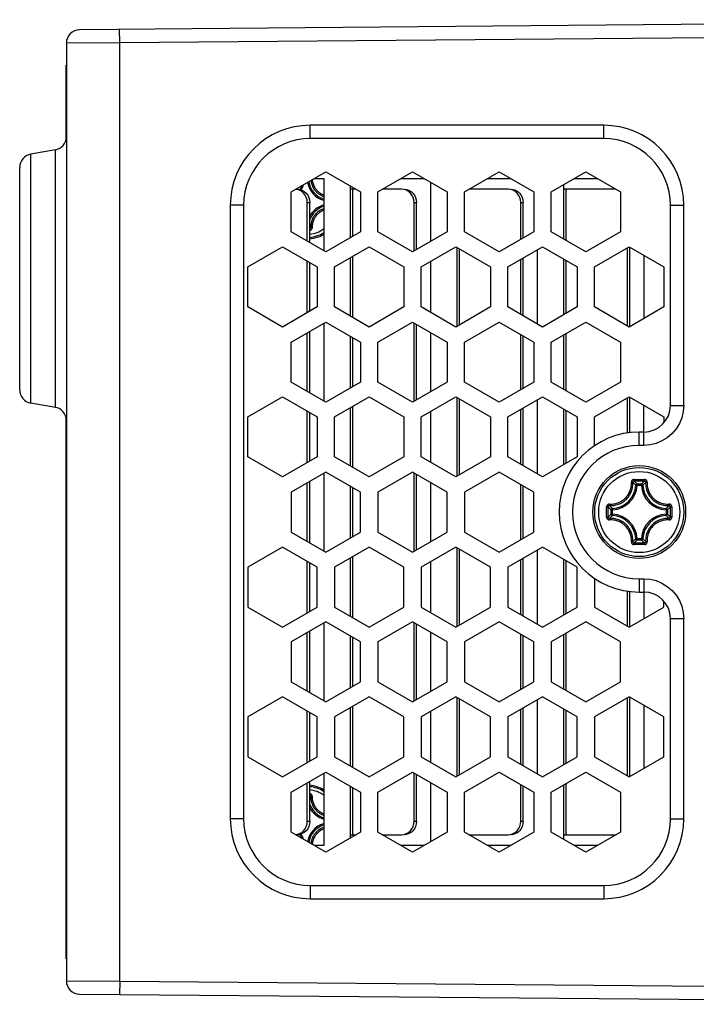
# Model space of a CAD drawing. Extents: x 0 to 420, y 0 to 297.
# Tile 3 of 116: x 69 to 79, y 74 to 89. Entities that reach past the tile are written whole.
import ezdxf

# ---------------------------------------------------------------- set-up
doc = ezdxf.new("R2010")
doc.units = 0
doc.header["$LTSCALE"] = 23.1
doc.layers.get('0').update_dxf_attribs({"linetype": 'CONTINUOUS'})

msp = doc.modelspace()

# ---------------------------------------------------------------- linework, layer by layer
at = {"color": 7, "linetype": 'CONTINUOUS'}
for p, q in [((87.452, 89.108), (69.935, 88.955)), ((70.537, 88.76), (70.535, 88.96)), ((70.537, 88.76), (69.737, 88.755)), ((69.737, 88.755), (69.737, 74.694)), ((79.417, 88.838), (70.537, 88.76)), ((70.537, 74.688), (70.537, 88.76)), ((69.727, 88.424), (69.727, 87.293)), ((73.395, 87.324), (73.395, 87.524)), ((77.795, 87.524), (73.395, 87.524)), ((77.795, 87.324), (77.795, 87.524)), ((77.795, 87.324), (73.395, 87.324)), ((69.572, 87.155), (69.202, 87.09)), ((69.572, 83.294), (69.572, 87.155)), ((69.202, 83.359), (69.202, 87.09)), ((69.037, 83.556), (69.037, 86.893)), ((73.107, 86.524), (73.627, 86.824)), ((73.455, 86.724), (73.595, 86.724)), ((73.595, 86.724), (73.595, 85.643)), ((73.627, 86.824), (74.147, 86.524)), ((74.407, 86.524), (74.927, 86.824)), ((74.755, 86.724), (75.099, 86.724)), ((74.927, 86.824), (75.447, 86.524)), ((75.707, 86.524), (76.227, 86.824)), ((76.055, 86.724), (76.399, 86.724)), ((76.227, 86.824), (76.747, 86.524)), ((77.007, 86.524), (77.527, 86.824)), ((77.355, 86.724), (77.699, 86.724)), ((77.527, 86.824), (78.047, 86.524)), ((73.995, 85.836), (73.995, 86.612)), ((74.077, 86.564), (73.995, 86.564)), ((74.032, 85.858), (74.032, 86.564)), ((74.764, 86.564), (74.477, 86.564)), ((75.195, 86.669), (75.195, 85.779)), ((76.364, 86.564), (75.777, 86.564)), ((77.195, 85.816), (77.195, 86.632)), ((77.964, 86.564), (77.195, 86.564)), ((77.232, 85.794), (77.232, 86.564)), ((77.98, 86.563), (77.964, 86.564)), ((73.107, 85.924), (73.107, 86.524)), ((74.147, 86.524), (74.147, 85.924)), ((74.407, 85.924), (74.407, 86.524)), ((75.447, 86.524), (75.447, 85.924)), ((75.707, 85.924), (75.707, 86.524)), ((76.747, 86.524), (76.747, 85.924)), ((77.007, 85.924), (77.007, 86.524)), ((78.047, 86.524), (78.047, 85.924)), ((72.195, 86.324), (72.195, 77.124)), ((72.395, 86.324), (72.195, 86.324)), ((72.395, 86.324), (72.395, 77.124)), ((73.35, 85.784), (73.35, 86.364)), ((73.35, 86.364), (73.387, 86.364)), ((74.95, 85.637), (74.95, 86.364)), ((74.95, 86.364), (74.987, 86.364)), ((76.55, 85.81), (76.55, 86.364)), ((76.55, 86.364), (76.587, 86.364)), ((78.795, 83.324), (78.795, 86.324)), ((78.795, 86.324), (78.995, 86.324)), ((78.995, 83.325), (78.995, 86.324)), ((73.627, 85.624), (73.107, 85.924)), ((74.147, 85.924), (73.627, 85.624)), ((74.927, 85.624), (74.407, 85.924)), ((75.447, 85.924), (74.927, 85.624)), ((76.227, 85.624), (75.707, 85.924)), ((76.747, 85.924), (76.227, 85.624)), ((77.527, 85.624), (77.007, 85.924)), ((78.047, 85.924), (77.527, 85.624)), ((72.458, 85.399), (72.977, 85.699)), ((72.977, 85.699), (73.497, 85.399)), ((73.758, 85.399), (74.277, 85.699)), ((74.277, 85.699), (74.797, 85.399)), ((75.058, 85.399), (75.577, 85.699)), ((75.577, 85.699), (76.097, 85.399)), ((75.595, 84.509), (75.595, 85.689)), ((75.632, 84.53), (75.632, 85.667)), ((76.358, 85.399), (76.877, 85.699)), ((76.795, 85.651), (76.795, 84.546)), ((76.877, 85.699), (77.397, 85.399)), ((77.657, 85.399), (78.177, 85.699)), ((78.15, 84.514), (78.15, 85.683)), ((78.177, 85.699), (78.696, 85.399)), ((73.995, 84.662), (73.995, 85.536)), ((74.032, 84.64), (74.032, 85.557)), ((76.55, 84.688), (76.55, 85.509)), ((77.195, 84.682), (77.195, 85.516)), ((78.395, 85.573), (78.395, 84.625)), ((72.458, 84.799), (72.458, 85.399)), ((73.35, 84.714), (73.35, 85.484)), ((73.497, 85.399), (73.497, 84.799)), ((73.758, 84.799), (73.758, 85.399)), ((74.797, 85.399), (74.797, 84.799)), ((75.058, 84.799), (75.058, 85.399)), ((75.195, 85.478), (75.195, 84.72)), ((76.097, 85.399), (76.097, 84.799)), ((76.358, 84.799), (76.358, 85.399)), ((77.232, 84.704), (77.232, 85.494)), ((77.397, 85.399), (77.397, 84.799)), ((77.657, 84.799), (77.657, 85.399)), ((78.696, 85.399), (78.696, 84.799)), ((72.977, 84.499), (72.458, 84.799)), ((73.497, 84.799), (72.977, 84.499)), ((74.277, 84.499), (73.758, 84.799)), ((74.797, 84.799), (74.277, 84.499)), ((75.577, 84.499), (75.058, 84.799)), ((76.097, 84.799), (75.577, 84.499)), ((76.877, 84.499), (76.358, 84.799)), ((77.397, 84.799), (76.877, 84.499)), ((78.177, 84.499), (77.657, 84.799)), ((78.696, 84.799), (78.177, 84.499)), ((73.107, 84.274), (73.627, 84.574)), ((73.595, 84.555), (73.595, 83.392)), ((73.627, 84.574), (74.147, 84.274)), ((74.407, 84.274), (74.927, 84.574)), ((74.927, 84.574), (75.447, 84.274)), ((74.95, 83.387), (74.95, 84.561)), ((75.707, 84.274), (76.227, 84.574)), ((76.227, 84.574), (76.747, 84.274)), ((77.007, 84.274), (77.527, 84.574)), ((77.527, 84.574), (78.047, 84.274)), ((73.35, 83.534), (73.35, 84.413)), ((73.995, 83.586), (73.995, 84.361)), ((74.032, 83.608), (74.032, 84.34)), ((75.195, 84.419), (75.195, 83.528)), ((76.55, 83.56), (76.55, 84.387)), ((77.195, 83.565), (77.195, 84.382)), ((77.232, 83.544), (77.232, 84.403)), ((73.107, 83.674), (73.107, 84.274)), ((74.147, 84.274), (74.147, 83.674)), ((74.407, 83.674), (74.407, 84.274)), ((75.447, 84.274), (75.447, 83.674)), ((75.707, 83.674), (75.707, 84.274)), ((76.747, 84.274), (76.747, 83.674)), ((77.007, 83.674), (77.007, 84.274)), ((78.047, 84.274), (78.047, 83.674)), ((73.627, 83.374), (73.107, 83.674)), ((74.147, 83.674), (73.627, 83.374)), ((74.927, 83.374), (74.407, 83.674)), ((75.447, 83.674), (74.927, 83.374)), ((76.227, 83.374), (75.707, 83.674)), ((76.747, 83.674), (76.227, 83.374)), ((77.527, 83.374), (77.007, 83.674)), ((78.047, 83.674), (77.527, 83.374)), ((72.458, 83.15), (72.977, 83.45)), ((72.977, 83.45), (73.497, 83.15)), ((73.758, 83.15), (74.277, 83.45)), ((74.277, 83.45), (74.797, 83.15)), ((75.058, 83.15), (75.577, 83.45)), ((75.577, 83.45), (76.097, 83.15)), ((75.595, 82.26), (75.595, 83.44)), ((76.358, 83.15), (76.877, 83.45)), ((76.877, 83.45), (77.397, 83.15)), ((77.657, 83.15), (78.177, 83.45)), ((78.177, 83.45), (78.696, 83.15)), ((69.572, 83.294), (69.202, 83.359)), ((74.032, 82.391), (74.032, 83.308)), ((75.632, 82.281), (75.632, 83.418)), ((76.795, 83.402), (76.795, 82.297)), ((78.15, 82.911), (78.15, 83.434)), ((78.395, 82.724), (78.395, 83.324)), ((78.795, 83.324), (78.995, 83.324)), ((69.727, 83.155), (69.727, 75.024)), ((72.458, 82.55), (72.458, 83.15)), ((73.35, 82.464), (73.35, 83.235)), ((73.497, 83.15), (73.497, 82.55)), ((73.758, 82.55), (73.758, 83.15)), ((73.995, 82.413), (73.995, 83.286)), ((74.797, 83.15), (74.797, 82.55)), ((75.058, 82.55), (75.058, 83.15)), ((75.195, 83.229), (75.195, 82.47)), ((76.097, 83.15), (76.097, 82.55)), ((76.358, 82.55), (76.358, 83.15)), ((76.55, 82.439), (76.55, 83.26)), ((77.195, 82.433), (77.195, 83.266)), ((77.232, 82.454), (77.232, 83.245)), ((77.397, 83.15), (77.397, 82.55)), ((77.657, 82.718), (77.657, 83.15)), ((78.696, 83.15), (78.696, 83.063)), ((78.327, 82.724), (78.327, 82.924)), ((78.395, 82.924), (78.327, 82.924)), ((78.395, 82.724), (78.327, 82.724)), ((72.977, 82.25), (72.458, 82.55)), ((73.497, 82.55), (72.977, 82.25)), ((74.277, 82.25), (73.758, 82.55)), ((74.797, 82.55), (74.277, 82.25)), ((75.577, 82.25), (75.058, 82.55)), ((76.097, 82.55), (75.577, 82.25)), ((76.877, 82.25), (76.358, 82.55)), ((77.397, 82.55), (76.877, 82.25)), ((73.627, 82.324), (73.107, 82.024)), ((73.595, 82.306), (73.595, 81.143)), ((74.147, 82.024), (73.627, 82.324)), ((74.927, 82.324), (74.407, 82.024)), ((75.447, 82.024), (74.927, 82.324)), ((74.95, 81.137), (74.95, 82.311)), ((76.227, 82.324), (75.707, 82.024)), ((76.747, 82.024), (76.227, 82.324)), ((73.35, 81.285), (73.35, 82.164)), ((73.995, 81.337), (73.995, 82.112)), ((75.195, 82.17), (75.195, 81.279)), ((76.55, 81.311), (76.55, 82.138)), ((78.25, 82.214), (78.327, 82.214)), ((78.251, 82.19), (78.327, 82.19)), ((78.275, 82.127), (78.265, 82.137)), ((78.295, 82.126), (78.275, 82.127)), ((78.295, 82.126), (78.295, 82.146)), ((78.295, 82.146), (78.359, 82.146)), ((78.295, 82.126), (78.359, 82.126)), ((78.327, 82.214), (78.404, 82.214)), ((78.327, 82.19), (78.403, 82.19)), ((78.359, 82.126), (78.359, 82.146)), ((78.359, 82.126), (78.379, 82.127)), ((78.379, 82.127), (78.389, 82.137)), ((73.107, 82.024), (73.107, 81.424)), ((74.032, 81.358), (74.032, 82.09)), ((74.147, 81.424), (74.147, 82.024)), ((74.407, 82.024), (74.407, 81.424)), ((75.447, 81.424), (75.447, 82.024)), ((75.707, 82.024), (75.707, 81.424)), ((76.747, 81.424), (76.747, 82.024)), ((77.838, 81.647), (77.838, 81.739)), ((77.862, 81.695), (77.862, 81.739)), ((77.862, 81.648), (77.862, 81.695)), ((77.905, 81.692), (77.905, 81.757)), ((77.925, 81.757), (77.905, 81.757)), ((77.925, 81.692), (77.905, 81.692)), ((77.924, 81.777), (77.914, 81.787)), ((77.924, 81.672), (77.914, 81.662)), ((77.925, 81.757), (77.924, 81.777)), ((77.925, 81.692), (77.924, 81.672)), ((77.925, 81.692), (77.925, 81.757)), ((78.729, 81.757), (78.73, 81.777)), ((78.729, 81.757), (78.729, 81.692)), ((78.729, 81.757), (78.749, 81.757)), ((78.729, 81.692), (78.73, 81.672)), ((78.729, 81.692), (78.749, 81.692)), ((78.73, 81.777), (78.74, 81.787)), ((78.73, 81.672), (78.74, 81.662)), ((78.749, 81.757), (78.749, 81.692)), ((78.792, 81.801), (78.792, 81.754)), ((78.792, 81.754), (78.792, 81.709)), ((78.816, 81.801), (78.816, 81.785)), ((78.816, 81.785), (78.816, 81.724)), ((73.107, 81.424), (73.627, 81.124)), ((73.627, 81.124), (74.147, 81.424)), ((74.407, 81.424), (74.927, 81.124)), ((74.927, 81.124), (75.447, 81.424)), ((75.707, 81.424), (76.227, 81.124)), ((76.227, 81.124), (76.747, 81.424)), ((78.327, 81.235), (78.25, 81.235)), ((78.327, 81.259), (78.251, 81.259)), ((78.275, 81.321), (78.265, 81.312)), ((78.295, 81.322), (78.275, 81.321)), ((78.295, 81.322), (78.295, 81.302)), ((78.359, 81.322), (78.295, 81.322)), ((78.359, 81.302), (78.295, 81.302)), ((78.403, 81.259), (78.327, 81.259)), ((78.404, 81.235), (78.327, 81.235)), ((78.359, 81.322), (78.359, 81.302)), ((78.359, 81.322), (78.379, 81.321)), ((78.379, 81.321), (78.389, 81.312)), ((72.977, 81.199), (72.458, 80.899)), ((73.497, 80.899), (72.977, 81.199)), ((74.277, 81.199), (73.758, 80.899)), ((74.797, 80.899), (74.277, 81.199)), ((75.577, 81.199), (75.058, 80.899)), ((76.097, 80.899), (75.577, 81.199)), ((75.595, 80.009), (75.595, 81.189)), ((75.632, 80.031), (75.632, 81.168)), ((76.877, 81.199), (76.358, 80.899)), ((76.795, 81.152), (76.795, 80.047)), ((77.397, 80.899), (76.877, 81.199)), ((73.35, 80.214), (73.35, 80.984)), ((73.995, 80.162), (73.995, 81.036)), ((74.032, 80.141), (74.032, 81.058)), ((75.195, 80.978), (75.195, 80.22)), ((76.55, 80.188), (76.55, 81.01)), ((77.195, 80.182), (77.195, 81.016)), ((77.232, 80.204), (77.232, 80.994)), ((72.458, 80.899), (72.458, 80.299)), ((73.497, 80.299), (73.497, 80.899)), ((73.758, 80.899), (73.758, 80.299)), ((74.797, 80.299), (74.797, 80.899)), ((75.058, 80.899), (75.058, 80.299)), ((76.097, 80.299), (76.097, 80.899)), ((76.358, 80.899), (76.358, 80.299)), ((77.397, 80.299), (77.397, 80.899)), ((77.657, 80.731), (77.657, 80.299)), ((78.327, 80.724), (78.327, 80.524)), ((78.327, 80.724), (78.395, 80.724)), ((78.395, 80.724), (78.395, 80.125)), ((78.15, 80.015), (78.15, 80.538)), ((78.327, 80.524), (78.395, 80.524)), ((78.696, 80.299), (78.696, 80.385)), ((72.458, 80.299), (72.977, 79.999)), ((72.977, 79.999), (73.497, 80.299)), ((73.758, 80.299), (74.277, 79.999)), ((74.277, 79.999), (74.797, 80.299)), ((75.058, 80.299), (75.577, 79.999)), ((75.577, 79.999), (76.097, 80.299)), ((76.358, 80.299), (76.877, 79.999)), ((76.877, 79.999), (77.397, 80.299)), ((77.657, 80.299), (78.177, 79.999)), ((78.177, 79.999), (78.696, 80.299)), ((73.627, 80.075), (73.107, 79.775)), ((73.595, 80.057), (73.595, 78.894)), ((74.147, 79.775), (73.627, 80.075)), ((74.927, 80.075), (74.407, 79.775)), ((75.447, 79.775), (74.927, 80.075)), ((74.95, 78.888), (74.95, 80.062)), ((76.227, 80.075), (75.707, 79.775)), ((76.747, 79.775), (76.227, 80.075)), ((77.527, 80.075), (77.007, 79.775)), ((78.047, 79.775), (77.527, 80.075)), ((78.795, 77.124), (78.795, 80.124)), ((78.995, 80.124), (78.795, 80.124)), ((78.995, 77.124), (78.995, 80.124)), ((73.35, 79.035), (73.35, 79.915)), ((75.195, 79.921), (75.195, 79.03)), ((77.232, 79.045), (77.232, 79.905)), ((73.107, 79.775), (73.107, 79.175)), ((73.995, 79.087), (73.995, 79.863)), ((74.032, 79.109), (74.032, 79.841)), ((74.147, 79.175), (74.147, 79.775)), ((74.407, 79.775), (74.407, 79.175)), ((75.447, 79.175), (75.447, 79.775)), ((75.707, 79.775), (75.707, 79.175)), ((76.55, 79.061), (76.55, 79.889)), ((76.747, 79.175), (76.747, 79.775)), ((77.007, 79.775), (77.007, 79.175)), ((77.195, 79.067), (77.195, 79.883)), ((78.047, 79.175), (78.047, 79.775)), ((73.107, 79.175), (73.627, 78.875)), ((73.627, 78.875), (74.147, 79.175)), ((74.407, 79.175), (74.927, 78.875)), ((74.927, 78.875), (75.447, 79.175)), ((75.707, 79.175), (76.227, 78.875)), ((76.227, 78.875), (76.747, 79.175)), ((77.007, 79.175), (77.527, 78.875)), ((77.527, 78.875), (78.047, 79.175)), ((72.977, 78.95), (72.458, 78.65)), ((73.497, 78.65), (72.977, 78.95)), ((74.277, 78.95), (73.758, 78.65)), ((74.797, 78.65), (74.277, 78.95)), ((75.577, 78.95), (75.058, 78.65)), ((76.097, 78.65), (75.577, 78.95)), ((75.595, 77.76), (75.595, 78.94)), ((75.632, 77.782), (75.632, 78.918)), ((76.877, 78.95), (76.358, 78.65)), ((76.795, 78.902), (76.795, 77.798)), ((77.397, 78.65), (76.877, 78.95)), ((78.177, 78.95), (77.657, 78.65)), ((78.15, 77.766), (78.15, 78.934)), ((78.696, 78.65), (78.177, 78.95)), ((73.35, 77.965), (73.35, 78.735)), ((73.995, 77.913), (73.995, 78.787)), ((74.032, 77.892), (74.032, 78.808)), ((75.195, 78.729), (75.195, 77.971)), ((76.55, 77.939), (76.55, 78.761)), ((77.195, 77.933), (77.195, 78.767)), ((77.232, 77.955), (77.232, 78.745)), ((78.395, 78.824), (78.395, 77.876)), ((72.458, 78.65), (72.458, 78.05)), ((73.497, 78.05), (73.497, 78.65)), ((73.758, 78.65), (73.758, 78.05)), ((74.797, 78.05), (74.797, 78.65)), ((75.058, 78.65), (75.058, 78.05)), ((76.097, 78.05), (76.097, 78.65)), ((76.358, 78.65), (76.358, 78.05)), ((77.397, 78.05), (77.397, 78.65)), ((77.657, 78.65), (77.657, 78.05)), ((78.696, 78.05), (78.696, 78.65)), ((72.458, 78.05), (72.977, 77.75)), ((72.977, 77.75), (73.497, 78.05)), ((73.758, 78.05), (74.277, 77.75)), ((74.277, 77.75), (74.797, 78.05)), ((75.058, 78.05), (75.577, 77.75)), ((75.577, 77.75), (76.097, 78.05)), ((76.358, 78.05), (76.877, 77.75)), ((76.877, 77.75), (77.397, 78.05)), ((77.657, 78.05), (78.177, 77.75)), ((78.177, 77.75), (78.696, 78.05)), ((73.107, 77.523), (73.627, 77.823)), ((73.595, 77.804), (73.595, 76.724)), ((73.627, 77.823), (74.147, 77.523)), ((74.407, 77.523), (74.927, 77.823)), ((74.927, 77.823), (75.447, 77.523)), ((74.95, 77.084), (74.95, 77.81)), ((75.707, 77.523), (76.227, 77.823)), ((76.227, 77.823), (76.747, 77.523)), ((77.007, 77.523), (77.527, 77.823)), ((77.527, 77.823), (78.047, 77.523)), ((73.35, 77.084), (73.35, 77.662)), ((73.995, 76.835), (73.995, 77.61)), ((74.032, 76.884), (74.032, 77.589)), ((75.195, 77.668), (75.195, 76.777)), ((76.55, 77.084), (76.55, 77.636)), ((77.195, 76.814), (77.195, 77.631)), ((77.232, 76.884), (77.232, 77.652)), ((73.107, 76.923), (73.107, 77.523)), ((74.147, 77.523), (74.147, 76.923)), ((74.407, 76.923), (74.407, 77.523)), ((75.447, 77.523), (75.447, 76.923)), ((75.707, 76.923), (75.707, 77.523)), ((76.747, 77.523), (76.747, 76.923)), ((77.007, 76.923), (77.007, 77.523)), ((78.047, 77.523), (78.047, 76.923)), ((72.395, 77.124), (72.195, 77.124)), ((78.795, 77.124), (78.995, 77.124)), ((73.387, 77.084), (73.35, 77.084)), ((74.987, 77.084), (74.95, 77.084)), ((76.587, 77.084), (76.55, 77.084)), ((73.627, 76.623), (73.107, 76.923)), ((73.216, 76.86), (73.214, 76.864)), ((74.147, 76.923), (73.627, 76.623)), ((73.995, 76.884), (74.08, 76.884)), ((74.927, 76.623), (74.407, 76.923)), ((74.474, 76.884), (74.764, 76.884)), ((75.447, 76.923), (74.927, 76.623)), ((76.227, 76.623), (75.707, 76.923)), ((75.774, 76.884), (76.364, 76.884)), ((76.747, 76.923), (76.227, 76.623)), ((77.527, 76.623), (77.007, 76.923)), ((77.195, 76.884), (77.964, 76.884)), ((78.047, 76.923), (77.527, 76.623)), ((77.964, 76.884), (77.984, 76.887)), ((73.595, 76.724), (73.451, 76.724)), ((75.103, 76.724), (74.751, 76.724)), ((76.403, 76.724), (76.051, 76.724)), ((77.703, 76.724), (77.351, 76.724)), ((73.395, 76.124), (73.395, 75.924)), ((73.395, 76.124), (77.795, 76.124)), ((77.795, 76.124), (77.795, 75.924)), ((73.395, 75.924), (77.795, 75.924)), ((69.737, 74.694), (70.537, 74.688)), ((70.537, 74.688), (70.535, 74.488)), ((70.537, 74.688), (79.417, 74.611)), ((69.935, 74.494), (87.452, 74.341))]:
    msp.add_line(p, q, dxfattribs=at)
at = {"color": 3, "linetype": 'CONTINUOUS'}
for p, q in [((73.387, 85.762), (73.387, 86.364)), ((74.987, 85.659), (74.987, 86.364)), ((76.587, 85.832), (76.587, 86.364)), ((78.187, 84.505), (78.187, 85.693)), ((76.587, 84.666), (76.587, 85.531)), ((73.387, 84.735), (73.387, 85.462)), ((74.987, 83.408), (74.987, 84.539)), ((73.387, 83.512), (73.387, 84.435)), ((76.587, 83.581), (76.587, 84.366)), ((78.187, 82.914), (78.187, 83.444)), ((73.387, 82.486), (73.387, 83.213)), ((76.587, 82.417), (76.587, 83.282)), ((74.987, 81.159), (74.987, 82.29)), ((73.387, 81.263), (73.387, 82.186)), ((76.587, 81.332), (76.587, 82.117)), ((73.387, 80.236), (73.387, 80.963)), ((76.587, 80.167), (76.587, 81.032)), ((78.187, 80.005), (78.187, 80.534)), ((74.987, 78.91), (74.987, 80.04)), ((73.387, 79.014), (73.387, 79.937)), ((76.587, 79.083), (76.587, 79.867)), ((78.187, 77.756), (78.187, 78.944)), ((73.387, 77.986), (73.387, 78.713)), ((76.587, 77.918), (76.587, 78.782)), ((73.387, 77.084), (73.387, 77.684)), ((74.987, 77.084), (74.987, 77.788)), ((76.587, 77.084), (76.587, 77.615))]:
    msp.add_line(p, q, dxfattribs=at)
at = {"color": 7, "linetype": 'CONTINUOUS'}
for points in [[(73.404, 86.695), (73.404, 86.694), (73.406, 86.681), (73.408, 86.667), (73.412, 86.653), (73.416, 86.639), (73.421, 86.625), (73.427, 86.611), (73.433, 86.598), (73.44, 86.585), (73.447, 86.573), (73.455, 86.561), (73.463, 86.55), (73.472, 86.54), (73.481, 86.53), (73.49, 86.521), (73.499, 86.512), (73.509, 86.504), (73.518, 86.497), (73.528, 86.49), (73.537, 86.484), (73.545, 86.479), (73.553, 86.474), (73.561, 86.47), (73.569, 86.467), (73.576, 86.463), (73.583, 86.46), (73.59, 86.457), (73.595, 86.456)], [(73.424, 86.707), (73.425, 86.699), (73.426, 86.687), (73.429, 86.674), (73.432, 86.661), (73.436, 86.648), (73.441, 86.634), (73.446, 86.621), (73.452, 86.609), (73.458, 86.597), (73.465, 86.586), (73.473, 86.575), (73.48, 86.564), (73.488, 86.554), (73.497, 86.545), (73.505, 86.537), (73.514, 86.529), (73.523, 86.521), (73.532, 86.514), (73.541, 86.508), (73.549, 86.502), (73.557, 86.497), (73.565, 86.493), (73.572, 86.489), (73.579, 86.486), (73.586, 86.483), (73.593, 86.48), (73.595, 86.479)], [(73.235, 86.549), (73.201, 86.56), (73.175, 86.563)], [(73.201, 86.564), (73.202, 86.566), (73.209, 86.577), (73.214, 86.586)], [(73.35, 86.364), (73.346, 86.404), (73.335, 86.441), (73.318, 86.475), (73.295, 86.506), (73.267, 86.531), (73.235, 86.549)], [(74.835, 86.549), (74.801, 86.56), (74.764, 86.564)], [(74.95, 86.364), (74.946, 86.404), (74.935, 86.441), (74.918, 86.475), (74.895, 86.506), (74.867, 86.531), (74.835, 86.549)], [(76.435, 86.549), (76.401, 86.56), (76.364, 86.564)], [(76.55, 86.364), (76.546, 86.404), (76.535, 86.441), (76.518, 86.475), (76.495, 86.506), (76.467, 86.531), (76.435, 86.549)], [(73.595, 86.273), (73.582, 86.268), (73.569, 86.262), (73.556, 86.256), (73.543, 86.249), (73.531, 86.241), (73.519, 86.233), (73.508, 86.224), (73.497, 86.215), (73.487, 86.205), (73.477, 86.194), (73.467, 86.183), (73.458, 86.172), (73.45, 86.16), (73.443, 86.148), (73.435, 86.136), (73.429, 86.122), (73.423, 86.109), (73.418, 86.094), (73.413, 86.08), (73.409, 86.064), (73.406, 86.048), (73.403, 86.03), (73.402, 86.011), (73.402, 85.991)], [(73.595, 86.25), (73.592, 86.249), (73.579, 86.243), (73.567, 86.237), (73.555, 86.23), (73.544, 86.223), (73.533, 86.215), (73.522, 86.207), (73.512, 86.198), (73.502, 86.189), (73.493, 86.179), (73.484, 86.169), (73.476, 86.158), (73.468, 86.147), (73.461, 86.136), (73.454, 86.124), (73.448, 86.112), (73.443, 86.099), (73.437, 86.086), (73.433, 86.072), (73.429, 86.057), (73.426, 86.042), (73.424, 86.025), (73.423, 86.007), (73.423, 85.988)], [(73.387, 86.004), (73.391, 86.001), (73.396, 85.996), (73.402, 85.991)], [(73.387, 85.971), (73.388, 85.971), (73.391, 85.973), (73.394, 85.974), (73.396, 85.976), (73.398, 85.979), (73.4, 85.982), (73.401, 85.984), (73.402, 85.988), (73.402, 85.991)], [(73.387, 85.947), (73.39, 85.948), (73.394, 85.949), (73.398, 85.95), (73.402, 85.952), (73.406, 85.955), (73.409, 85.957), (73.412, 85.96), (73.414, 85.963), (73.417, 85.966), (73.418, 85.969), (73.42, 85.972), (73.421, 85.975), (73.422, 85.978), (73.422, 85.981), (73.422, 85.983), (73.423, 85.986), (73.423, 85.988)], [(73.423, 85.988), (73.42, 85.988), (73.417, 85.988), (73.414, 85.988), (73.411, 85.988), (73.409, 85.989), (73.407, 85.989), (73.405, 85.989), (73.403, 85.99), (73.402, 85.99), (73.402, 85.991)], [(78.995, 83.325), (78.987, 83.23), (78.965, 83.139), (78.929, 83.052), (78.88, 82.972), (78.819, 82.901), (78.748, 82.839), (78.668, 82.79), (78.581, 82.754), (78.49, 82.732), (78.395, 82.724)], [(77.88, 81.842), (77.901, 81.842), (77.921, 81.843), (77.94, 81.845), (77.958, 81.847), (77.974, 81.851), (77.99, 81.856), (78.005, 81.861), (78.02, 81.867), (78.034, 81.873), (78.047, 81.88), (78.06, 81.887), (78.073, 81.895), (78.085, 81.904), (78.096, 81.913), (78.108, 81.923), (78.118, 81.933), (78.129, 81.944), (78.138, 81.955), (78.147, 81.967), (78.156, 81.979), (78.164, 81.991), (78.172, 82.004), (78.178, 82.018), (78.185, 82.031), (78.191, 82.046), (78.196, 82.061), (78.2, 82.077), (78.204, 82.094), (78.207, 82.111), (78.209, 82.13), (78.21, 82.15), (78.209, 82.171)], [(77.882, 81.821), (77.905, 81.821), (77.926, 81.822), (77.946, 81.824), (77.964, 81.827), (77.982, 81.831), (77.999, 81.836), (78.015, 81.841), (78.03, 81.847), (78.045, 81.854), (78.059, 81.861), (78.073, 81.869), (78.086, 81.877), (78.099, 81.887), (78.111, 81.896), (78.123, 81.906), (78.134, 81.917), (78.145, 81.929), (78.155, 81.941), (78.165, 81.953), (78.174, 81.966), (78.183, 81.979), (78.19, 81.992), (78.198, 82.007), (78.204, 82.021), (78.21, 82.037), (78.216, 82.053), (78.221, 82.069), (78.224, 82.087), (78.228, 82.106), (78.23, 82.125), (78.231, 82.147), (78.23, 82.169)], [(78.25, 82.214), (78.247, 82.213), (78.243, 82.213), (78.239, 82.212), (78.236, 82.211), (78.232, 82.209), (78.228, 82.207), (78.225, 82.205), (78.222, 82.202), (78.219, 82.199), (78.217, 82.196), (78.214, 82.193), (78.213, 82.19), (78.211, 82.186), (78.21, 82.183), (78.21, 82.18), (78.209, 82.177), (78.209, 82.174), (78.209, 82.171)], [(78.209, 82.171), (78.212, 82.171), (78.215, 82.171), (78.218, 82.171), (78.221, 82.171), (78.223, 82.171), (78.225, 82.171), (78.227, 82.17), (78.228, 82.17), (78.229, 82.169), (78.23, 82.169)], [(78.251, 82.19), (78.247, 82.189), (78.244, 82.189), (78.241, 82.187), (78.238, 82.186), (78.236, 82.184), (78.234, 82.181), (78.232, 82.178), (78.231, 82.175), (78.23, 82.172), (78.23, 82.169)], [(78.265, 82.137), (78.26, 82.142), (78.252, 82.149), (78.245, 82.156), (78.238, 82.162), (78.23, 82.169)], [(78.25, 82.214), (78.25, 82.21), (78.25, 82.207), (78.25, 82.204), (78.25, 82.201), (78.25, 82.198), (78.25, 82.195), (78.25, 82.193), (78.25, 82.191), (78.251, 82.19), (78.251, 82.19)], [(78.295, 82.146), (78.287, 82.154), (78.28, 82.161), (78.273, 82.168), (78.265, 82.176), (78.258, 82.183), (78.251, 82.19)], [(78.281, 82.141), (78.279, 82.138), (78.277, 82.136), (78.276, 82.133), (78.275, 82.13), (78.275, 82.127)], [(78.295, 82.146), (78.292, 82.146), (78.289, 82.145), (78.286, 82.144), (78.283, 82.143), (78.281, 82.141)], [(78.359, 82.146), (78.367, 82.154), (78.374, 82.161), (78.381, 82.168), (78.389, 82.176), (78.396, 82.183), (78.403, 82.19)], [(78.375, 82.138), (78.373, 82.141), (78.371, 82.143), (78.368, 82.144), (78.365, 82.145), (78.362, 82.146), (78.359, 82.146)], [(78.379, 82.127), (78.379, 82.13), (78.378, 82.133), (78.377, 82.136), (78.375, 82.138)], [(78.389, 82.137), (78.394, 82.142), (78.402, 82.149), (78.409, 82.156), (78.416, 82.162), (78.424, 82.169)], [(78.404, 82.214), (78.404, 82.21), (78.404, 82.207), (78.404, 82.204), (78.404, 82.201), (78.404, 82.198), (78.404, 82.195), (78.404, 82.193), (78.404, 82.191), (78.403, 82.19), (78.403, 82.19)], [(78.424, 82.169), (78.424, 82.172), (78.423, 82.175), (78.422, 82.178), (78.42, 82.181), (78.418, 82.184), (78.416, 82.186), (78.413, 82.187), (78.41, 82.189), (78.407, 82.189), (78.403, 82.19)], [(78.445, 82.171), (78.445, 82.174), (78.445, 82.177), (78.444, 82.18), (78.444, 82.183), (78.442, 82.187), (78.441, 82.19), (78.439, 82.193), (78.437, 82.197), (78.435, 82.2), (78.432, 82.203), (78.429, 82.205), (78.425, 82.208), (78.422, 82.209), (78.418, 82.211), (78.414, 82.212), (78.411, 82.213), (78.407, 82.213), (78.404, 82.214)], [(78.424, 82.169), (78.423, 82.146), (78.424, 82.125), (78.426, 82.105), (78.43, 82.086), (78.434, 82.068), (78.438, 82.052), (78.444, 82.035), (78.45, 82.02), (78.457, 82.005), (78.464, 81.991), (78.472, 81.977), (78.481, 81.964), (78.49, 81.952), (78.499, 81.94), (78.509, 81.928), (78.52, 81.917), (78.531, 81.907), (78.543, 81.897), (78.555, 81.887), (78.567, 81.878), (78.58, 81.87), (78.594, 81.862), (78.608, 81.854), (78.623, 81.848), (78.638, 81.841), (78.654, 81.836), (78.671, 81.831), (78.689, 81.827), (78.708, 81.824), (78.728, 81.822), (78.749, 81.821), (78.772, 81.821)], [(78.445, 82.171), (78.442, 82.171), (78.439, 82.171), (78.436, 82.171), (78.433, 82.171), (78.431, 82.171), (78.429, 82.171), (78.427, 82.17), (78.425, 82.17), (78.424, 82.169), (78.424, 82.169)], [(78.445, 82.171), (78.444, 82.15), (78.445, 82.13), (78.447, 82.111), (78.45, 82.093), (78.454, 82.076), (78.459, 82.06), (78.464, 82.045), (78.47, 82.03), (78.476, 82.016), (78.483, 82.003), (78.491, 81.99), (78.499, 81.978), (78.507, 81.966), (78.516, 81.954), (78.526, 81.943), (78.536, 81.933), (78.546, 81.923), (78.557, 81.913), (78.568, 81.905), (78.58, 81.896), (78.593, 81.888), (78.605, 81.881), (78.619, 81.874), (78.633, 81.867), (78.647, 81.861), (78.663, 81.856), (78.679, 81.851), (78.696, 81.848), (78.713, 81.845), (78.732, 81.843), (78.752, 81.842), (78.774, 81.842)], [(77.88, 81.842), (77.877, 81.842), (77.874, 81.842), (77.871, 81.842), (77.868, 81.841), (77.865, 81.84), (77.861, 81.839), (77.858, 81.837), (77.855, 81.835), (77.852, 81.832), (77.849, 81.829), (77.846, 81.826), (77.844, 81.823), (77.842, 81.819), (77.84, 81.816), (77.839, 81.812), (77.838, 81.808), (77.838, 81.805), (77.838, 81.801)], [(77.882, 81.821), (77.879, 81.821), (77.876, 81.821), (77.873, 81.819), (77.87, 81.818), (77.868, 81.816), (77.866, 81.813), (77.864, 81.81), (77.863, 81.807), (77.862, 81.804), (77.862, 81.801)], [(77.88, 81.842), (77.88, 81.839), (77.88, 81.836), (77.88, 81.833), (77.88, 81.831), (77.88, 81.828), (77.881, 81.826), (77.881, 81.824), (77.881, 81.823), (77.882, 81.822), (77.882, 81.821)], [(77.914, 81.787), (77.91, 81.791), (77.903, 81.799), (77.896, 81.806), (77.889, 81.814), (77.882, 81.821)], [(78.74, 81.787), (78.744, 81.791), (78.751, 81.799), (78.758, 81.806), (78.765, 81.814), (78.772, 81.821)], [(78.774, 81.842), (78.774, 81.839), (78.774, 81.836), (78.774, 81.833), (78.774, 81.831), (78.774, 81.828), (78.773, 81.826), (78.773, 81.824), (78.773, 81.823), (78.772, 81.822), (78.772, 81.821)], [(78.792, 81.801), (78.792, 81.804), (78.791, 81.807), (78.79, 81.81), (78.788, 81.813), (78.786, 81.816), (78.784, 81.818), (78.781, 81.819), (78.778, 81.821), (78.775, 81.821), (78.772, 81.821)], [(78.816, 81.801), (78.816, 81.805), (78.816, 81.808), (78.815, 81.812), (78.814, 81.816), (78.812, 81.819), (78.81, 81.823), (78.808, 81.826), (78.805, 81.83), (78.802, 81.832), (78.799, 81.835), (78.796, 81.837), (78.792, 81.839), (78.789, 81.84), (78.786, 81.841), (78.783, 81.842), (78.779, 81.842), (78.777, 81.842), (78.774, 81.842)], [(77.838, 81.739), (77.838, 81.785), (77.838, 81.801)], [(77.838, 81.801), (77.841, 81.801), (77.844, 81.801), (77.848, 81.801), (77.851, 81.801), (77.854, 81.801), (77.856, 81.801), (77.858, 81.801), (77.86, 81.801), (77.861, 81.801), (77.862, 81.801)], [(77.862, 81.739), (77.862, 81.785), (77.862, 81.801)], [(77.905, 81.757), (77.898, 81.764), (77.89, 81.771), (77.883, 81.779), (77.876, 81.786), (77.869, 81.793), (77.862, 81.801)], [(77.905, 81.692), (77.898, 81.685), (77.89, 81.677), (77.883, 81.67), (77.876, 81.663), (77.869, 81.655), (77.862, 81.648)], [(77.913, 81.772), (77.911, 81.77), (77.909, 81.768), (77.907, 81.766), (77.906, 81.763), (77.905, 81.76), (77.905, 81.757)], [(77.905, 81.692), (77.905, 81.689), (77.906, 81.686), (77.907, 81.683), (77.909, 81.681), (77.911, 81.678)], [(77.911, 81.678), (77.913, 81.676), (77.915, 81.675), (77.918, 81.673), (77.921, 81.672), (77.924, 81.672)], [(77.924, 81.777), (77.921, 81.776), (77.918, 81.775), (77.915, 81.774), (77.913, 81.772)], [(78.743, 81.77), (78.741, 81.772), (78.739, 81.774), (78.736, 81.775), (78.733, 81.776), (78.73, 81.777)], [(78.73, 81.672), (78.733, 81.672), (78.736, 81.673), (78.739, 81.675), (78.741, 81.676)], [(78.741, 81.676), (78.743, 81.678), (78.745, 81.681), (78.747, 81.683), (78.748, 81.686), (78.749, 81.689), (78.749, 81.692)], [(78.749, 81.757), (78.749, 81.76), (78.748, 81.763), (78.747, 81.766), (78.745, 81.768), (78.743, 81.77)], [(78.749, 81.757), (78.756, 81.764), (78.764, 81.771), (78.771, 81.779), (78.778, 81.786), (78.785, 81.793), (78.792, 81.801)], [(78.749, 81.692), (78.756, 81.685), (78.764, 81.677), (78.771, 81.67), (78.778, 81.663), (78.785, 81.655), (78.792, 81.648)], [(78.816, 81.801), (78.813, 81.801), (78.81, 81.801), (78.806, 81.801), (78.803, 81.801), (78.8, 81.801), (78.798, 81.801), (78.796, 81.801), (78.794, 81.801), (78.793, 81.801), (78.792, 81.801)], [(78.792, 81.709), (78.792, 81.664), (78.792, 81.648)], [(78.816, 81.724), (78.816, 81.663), (78.816, 81.647)], [(77.838, 81.647), (77.841, 81.647), (77.844, 81.647), (77.848, 81.647), (77.851, 81.647), (77.854, 81.648), (77.856, 81.648), (77.858, 81.648), (77.86, 81.648), (77.861, 81.648), (77.862, 81.648)], [(77.838, 81.647), (77.838, 81.644), (77.838, 81.64), (77.839, 81.637), (77.84, 81.633), (77.842, 81.629), (77.844, 81.626), (77.846, 81.622), (77.849, 81.619), (77.852, 81.616), (77.855, 81.614), (77.858, 81.612), (77.862, 81.61), (77.865, 81.609), (77.868, 81.608), (77.871, 81.607), (77.875, 81.607), (77.877, 81.607), (77.88, 81.607)], [(77.862, 81.648), (77.862, 81.645), (77.863, 81.642), (77.864, 81.638), (77.866, 81.636), (77.868, 81.633), (77.87, 81.631), (77.873, 81.629), (77.876, 81.628), (77.879, 81.628), (77.882, 81.627)], [(77.88, 81.607), (77.88, 81.61), (77.88, 81.613), (77.88, 81.615), (77.88, 81.618), (77.88, 81.621), (77.881, 81.623), (77.881, 81.624), (77.881, 81.626), (77.882, 81.627), (77.882, 81.627)], [(78.209, 81.278), (78.21, 81.299), (78.209, 81.319), (78.207, 81.338), (78.204, 81.356), (78.2, 81.373), (78.195, 81.389), (78.19, 81.404), (78.184, 81.418), (78.178, 81.432), (78.171, 81.446), (78.163, 81.459), (78.155, 81.471), (78.147, 81.483), (78.138, 81.495), (78.128, 81.505), (78.118, 81.516), (78.108, 81.526), (78.097, 81.535), (78.086, 81.544), (78.074, 81.553), (78.061, 81.561), (78.049, 81.568), (78.035, 81.575), (78.021, 81.582), (78.007, 81.588), (77.991, 81.593), (77.975, 81.597), (77.958, 81.601), (77.941, 81.604), (77.922, 81.606), (77.902, 81.607), (77.88, 81.607)], [(77.914, 81.662), (77.91, 81.657), (77.903, 81.65), (77.896, 81.642), (77.889, 81.635), (77.882, 81.627)], [(78.23, 81.28), (78.231, 81.302), (78.23, 81.324), (78.228, 81.344), (78.224, 81.362), (78.22, 81.38), (78.216, 81.397), (78.21, 81.413), (78.204, 81.429), (78.197, 81.443), (78.19, 81.458), (78.182, 81.471), (78.173, 81.484), (78.164, 81.497), (78.155, 81.509), (78.145, 81.521), (78.134, 81.532), (78.123, 81.542), (78.111, 81.552), (78.099, 81.562), (78.087, 81.571), (78.074, 81.579), (78.06, 81.587), (78.046, 81.594), (78.031, 81.601), (78.016, 81.607), (78, 81.613), (77.983, 81.618), (77.965, 81.622), (77.946, 81.625), (77.926, 81.627), (77.905, 81.628), (77.882, 81.627)], [(78.772, 81.627), (78.749, 81.628), (78.728, 81.627), (78.708, 81.625), (78.69, 81.622), (78.672, 81.618), (78.655, 81.613), (78.639, 81.608), (78.624, 81.602), (78.609, 81.595), (78.595, 81.588), (78.581, 81.58), (78.568, 81.571), (78.555, 81.562), (78.543, 81.553), (78.531, 81.542), (78.52, 81.531), (78.509, 81.52), (78.499, 81.508), (78.489, 81.496), (78.48, 81.483), (78.471, 81.47), (78.464, 81.456), (78.456, 81.442), (78.45, 81.427), (78.444, 81.412), (78.438, 81.396), (78.433, 81.379), (78.429, 81.362), (78.426, 81.343), (78.424, 81.323), (78.423, 81.302), (78.424, 81.28)], [(78.774, 81.607), (78.753, 81.607), (78.733, 81.606), (78.714, 81.604), (78.696, 81.601), (78.68, 81.598), (78.664, 81.593), (78.649, 81.588), (78.634, 81.582), (78.62, 81.576), (78.607, 81.569), (78.594, 81.561), (78.581, 81.553), (78.569, 81.545), (78.558, 81.536), (78.546, 81.526), (78.536, 81.516), (78.525, 81.505), (78.516, 81.494), (78.506, 81.482), (78.498, 81.47), (78.49, 81.457), (78.482, 81.445), (78.476, 81.431), (78.469, 81.417), (78.463, 81.403), (78.458, 81.388), (78.454, 81.372), (78.45, 81.355), (78.447, 81.337), (78.445, 81.319), (78.444, 81.299), (78.445, 81.278)], [(78.74, 81.662), (78.744, 81.657), (78.751, 81.65), (78.758, 81.642), (78.765, 81.635), (78.772, 81.627)], [(78.772, 81.627), (78.775, 81.628), (78.778, 81.628), (78.781, 81.629), (78.784, 81.631), (78.786, 81.633), (78.788, 81.636), (78.79, 81.638), (78.791, 81.642), (78.792, 81.645), (78.792, 81.648)], [(78.774, 81.607), (78.774, 81.61), (78.774, 81.613), (78.774, 81.615), (78.774, 81.618), (78.774, 81.621), (78.773, 81.623), (78.773, 81.624), (78.773, 81.626), (78.772, 81.627), (78.772, 81.627)], [(78.774, 81.607), (78.777, 81.607), (78.78, 81.607), (78.783, 81.607), (78.786, 81.608), (78.789, 81.609), (78.793, 81.61), (78.796, 81.612), (78.799, 81.614), (78.802, 81.617), (78.805, 81.619), (78.808, 81.623), (78.81, 81.626), (78.812, 81.63), (78.814, 81.633), (78.815, 81.637), (78.816, 81.641), (78.816, 81.644), (78.816, 81.647)], [(78.816, 81.647), (78.813, 81.647), (78.81, 81.647), (78.806, 81.647), (78.803, 81.647), (78.8, 81.648), (78.798, 81.648), (78.796, 81.648), (78.794, 81.648), (78.793, 81.648), (78.792, 81.648)], [(78.209, 81.278), (78.212, 81.277), (78.215, 81.277), (78.218, 81.277), (78.221, 81.278), (78.223, 81.278), (78.225, 81.278), (78.227, 81.278), (78.228, 81.279), (78.229, 81.279), (78.23, 81.28)], [(78.209, 81.278), (78.209, 81.275), (78.209, 81.272), (78.21, 81.269), (78.21, 81.265), (78.211, 81.262), (78.213, 81.259), (78.215, 81.255), (78.217, 81.252), (78.219, 81.249), (78.222, 81.246), (78.225, 81.244), (78.229, 81.241), (78.232, 81.239), (78.236, 81.238), (78.24, 81.237), (78.243, 81.236), (78.247, 81.235), (78.25, 81.235)], [(78.265, 81.312), (78.26, 81.307), (78.252, 81.3), (78.245, 81.293), (78.238, 81.286), (78.23, 81.28)], [(78.23, 81.28), (78.23, 81.277), (78.231, 81.273), (78.232, 81.27), (78.234, 81.268), (78.236, 81.265), (78.238, 81.263), (78.241, 81.261), (78.244, 81.26), (78.247, 81.259), (78.251, 81.259)], [(78.25, 81.235), (78.25, 81.238), (78.25, 81.242), (78.25, 81.245), (78.25, 81.248), (78.25, 81.251), (78.25, 81.254), (78.25, 81.256), (78.25, 81.257), (78.251, 81.258), (78.251, 81.259)], [(78.295, 81.302), (78.287, 81.295), (78.28, 81.288), (78.273, 81.28), (78.265, 81.273), (78.258, 81.266), (78.251, 81.259)], [(78.275, 81.321), (78.275, 81.318), (78.276, 81.316), (78.277, 81.313), (78.279, 81.31)], [(78.279, 81.31), (78.281, 81.308), (78.283, 81.306), (78.286, 81.305), (78.289, 81.303), (78.292, 81.303), (78.295, 81.302)], [(78.359, 81.302), (78.362, 81.303), (78.365, 81.303), (78.368, 81.305), (78.371, 81.306), (78.373, 81.308)], [(78.359, 81.302), (78.367, 81.295), (78.374, 81.288), (78.381, 81.28), (78.389, 81.273), (78.396, 81.266), (78.403, 81.259)], [(78.373, 81.308), (78.375, 81.31), (78.377, 81.313), (78.378, 81.316), (78.379, 81.318), (78.379, 81.321)], [(78.389, 81.312), (78.394, 81.307), (78.402, 81.3), (78.409, 81.293), (78.416, 81.286), (78.424, 81.28)], [(78.403, 81.259), (78.407, 81.259), (78.41, 81.26), (78.413, 81.261), (78.416, 81.263), (78.418, 81.265), (78.42, 81.268), (78.422, 81.27), (78.423, 81.273), (78.424, 81.277), (78.424, 81.28)], [(78.404, 81.235), (78.404, 81.238), (78.404, 81.242), (78.404, 81.245), (78.404, 81.248), (78.404, 81.251), (78.404, 81.254), (78.404, 81.256), (78.404, 81.257), (78.403, 81.258), (78.403, 81.259)], [(78.404, 81.235), (78.407, 81.235), (78.411, 81.236), (78.415, 81.237), (78.418, 81.238), (78.422, 81.239), (78.426, 81.241), (78.429, 81.244), (78.432, 81.246), (78.435, 81.249), (78.437, 81.252), (78.44, 81.256), (78.441, 81.259), (78.443, 81.262), (78.444, 81.266), (78.444, 81.269), (78.445, 81.272), (78.445, 81.275), (78.445, 81.278)], [(78.445, 81.278), (78.442, 81.277), (78.439, 81.277), (78.436, 81.277), (78.433, 81.278), (78.431, 81.278), (78.429, 81.278), (78.427, 81.278), (78.425, 81.279), (78.424, 81.279), (78.424, 81.28)], [(78.395, 80.724), (78.49, 80.716), (78.581, 80.695), (78.668, 80.659), (78.748, 80.609), (78.819, 80.548), (78.88, 80.477), (78.929, 80.396), (78.965, 80.31), (78.987, 80.219), (78.995, 80.124)], [(73.423, 77.46), (73.423, 77.463), (73.422, 77.466), (73.422, 77.468), (73.422, 77.471), (73.421, 77.474), (73.42, 77.477), (73.418, 77.48), (73.416, 77.483), (73.414, 77.486), (73.412, 77.489), (73.409, 77.492), (73.406, 77.494), (73.402, 77.497), (73.398, 77.499), (73.394, 77.5), (73.39, 77.501), (73.387, 77.502)], [(73.402, 77.458), (73.402, 77.461), (73.401, 77.464), (73.4, 77.467), (73.398, 77.47), (73.396, 77.472), (73.394, 77.474), (73.391, 77.476), (73.388, 77.477), (73.387, 77.478)], [(73.387, 77.444), (73.391, 77.448), (73.396, 77.453), (73.402, 77.458)], [(73.423, 77.46), (73.42, 77.461), (73.417, 77.461), (73.414, 77.46), (73.411, 77.46), (73.409, 77.46), (73.407, 77.46), (73.405, 77.459), (73.403, 77.459), (73.402, 77.459), (73.402, 77.458)], [(73.402, 77.458), (73.402, 77.448), (73.402, 77.437), (73.403, 77.426), (73.404, 77.414), (73.406, 77.401), (73.408, 77.387), (73.412, 77.373), (73.416, 77.359), (73.421, 77.345), (73.427, 77.331), (73.433, 77.318), (73.44, 77.305), (73.447, 77.293), (73.455, 77.281), (73.463, 77.27), (73.472, 77.26), (73.481, 77.25), (73.49, 77.241), (73.499, 77.232), (73.509, 77.224), (73.518, 77.217), (73.528, 77.21), (73.537, 77.204), (73.545, 77.199), (73.553, 77.194), (73.561, 77.19), (73.569, 77.187), (73.576, 77.183), (73.583, 77.18), (73.59, 77.177), (73.595, 77.176)], [(73.423, 77.46), (73.422, 77.451), (73.423, 77.441), (73.423, 77.43), (73.425, 77.419), (73.426, 77.407), (73.429, 77.394), (73.432, 77.381), (73.436, 77.368), (73.441, 77.354), (73.446, 77.341), (73.452, 77.329), (73.458, 77.317), (73.465, 77.306), (73.473, 77.295), (73.48, 77.284), (73.488, 77.274), (73.497, 77.265), (73.505, 77.257), (73.514, 77.249), (73.523, 77.241), (73.532, 77.234), (73.541, 77.228), (73.549, 77.222), (73.557, 77.217), (73.565, 77.213), (73.572, 77.209), (73.579, 77.206), (73.586, 77.203), (73.593, 77.2), (73.595, 77.199)], [(73.235, 76.9), (73.267, 76.918), (73.295, 76.943), (73.318, 76.973), (73.335, 77.008), (73.346, 77.045), (73.35, 77.084)], [(73.595, 76.993), (73.582, 76.988), (73.569, 76.982), (73.556, 76.976), (73.543, 76.969), (73.531, 76.961), (73.519, 76.953), (73.508, 76.944), (73.497, 76.935), (73.487, 76.925), (73.477, 76.914), (73.467, 76.903), (73.458, 76.892), (73.45, 76.88), (73.443, 76.868), (73.435, 76.856), (73.429, 76.842), (73.423, 76.829), (73.418, 76.814), (73.413, 76.8), (73.409, 76.784), (73.406, 76.768), (73.404, 76.752)], [(73.595, 76.97), (73.592, 76.969), (73.579, 76.963), (73.567, 76.957), (73.555, 76.95), (73.544, 76.943), (73.533, 76.935), (73.522, 76.927), (73.512, 76.918), (73.502, 76.909), (73.493, 76.899), (73.484, 76.889), (73.476, 76.878), (73.468, 76.867), (73.461, 76.856), (73.454, 76.844), (73.448, 76.832), (73.443, 76.819), (73.437, 76.806), (73.433, 76.792), (73.429, 76.777), (73.426, 76.762), (73.424, 76.745), (73.424, 76.74)], [(74.835, 76.9), (74.867, 76.918), (74.895, 76.943), (74.918, 76.973), (74.935, 77.008), (74.946, 77.045), (74.95, 77.084)], [(76.435, 76.9), (76.467, 76.918), (76.495, 76.943), (76.518, 76.973), (76.535, 77.008), (76.546, 77.045), (76.55, 77.084)], [(73.172, 76.885), (73.201, 76.888), (73.235, 76.9)], [(73.214, 76.864), (73.207, 76.876), (73.201, 76.884)], [(74.764, 76.884), (74.801, 76.888), (74.835, 76.9)], [(76.364, 76.884), (76.401, 76.888), (76.435, 76.9)]]:
    msp.add_lwpolyline(points, dxfattribs=at)
at = {"color": 3, "linetype": 'CONTINUOUS'}
for points in [[(73.202, 86.564), (73.238, 86.56), (73.273, 86.549), (73.305, 86.531), (73.333, 86.506), (73.356, 86.475), (73.373, 86.441), (73.383, 86.404), (73.387, 86.364)], [(74.802, 86.564), (74.838, 86.56), (74.873, 86.549), (74.905, 86.531), (74.933, 86.506), (74.956, 86.475), (74.973, 86.441), (74.983, 86.404), (74.987, 86.364)], [(76.402, 86.564), (76.438, 86.56), (76.473, 86.549), (76.505, 86.531), (76.533, 86.506), (76.556, 86.475), (76.573, 86.441), (76.583, 86.404), (76.587, 86.364)], [(73.387, 77.084), (73.383, 77.045), (73.373, 77.008), (73.356, 76.973), (73.333, 76.943), (73.305, 76.918), (73.273, 76.9), (73.238, 76.888), (73.202, 76.884)], [(74.987, 77.084), (74.983, 77.045), (74.973, 77.008), (74.956, 76.973), (74.933, 76.943), (74.905, 76.918), (74.873, 76.9), (74.838, 76.888), (74.802, 76.884)], [(76.587, 77.084), (76.583, 77.045), (76.573, 77.008), (76.556, 76.973), (76.533, 76.943), (76.505, 76.918), (76.473, 76.9), (76.438, 76.888), (76.402, 76.884)]]:
    msp.add_lwpolyline(points, dxfattribs=at)
at = {"color": 7, "linetype": 'CONTINUOUS'}
for radius in [0.696, 0.696, 0.668, 0.608]:
    msp.add_circle((78.327, 81.724), radius, dxfattribs=at)
for centre, radius, start, end in [((69.937, 88.755), 0.2, 90.5, 180), ((73.395, 86.324), 1.2, 90, 180), ((77.795, 86.324), 1.2, 0, 90), ((69.537, 87.352), 0.2, 280, 360), ((73.395, 86.324), 1, 90, 180), ((77.795, 86.324), 1, 0, 90), ((69.237, 86.893), 0.2, 100, 180), ((72.967, 86.724), 0.318, 328.8754, 339.9646), ((72.967, 86.724), 0.338, 329.6578, 343.8207), ((73.687, 86.724), 0.338, 189.876, 254.1612), ((73.687, 86.724), 0.318, 188.5579, 253.1359), ((73.687, 86.004), 0.338, 105.8388, 152.6027), ((73.687, 86.004), 0.318, 106.8642, 160.5934), ((73.327, 86.364), 0.477, 277.2324, 304.1771), ((73.327, 86.364), 0.524, 276.5791, 300.7289), ((73.327, 86.364), 0.546, 276.3122, 299.3585), ((73.327, 86.364), 0.546, 276.3128, 299.3752), ((69.237, 83.556), 0.2, 180, 260), ((69.537, 83.097), 0.2, 0, 80), ((78.395, 83.324), 0.4, 270, 360), ((78.327, 81.724), 1.2, 90, 270), ((78.327, 81.724), 1, 90, 270), ((77.907, 82.144), 0.368, 272.6604, 357.3396), ((77.907, 82.144), 0.388, 272.6601, 357.3399), ((78.747, 82.144), 0.388, 182.6601, 267.3399), ((78.747, 82.144), 0.368, 182.6604, 267.3395), ((77.907, 81.304), 0.368, 2.6604, 87.3395), ((77.907, 81.304), 0.388, 2.6601, 87.3399), ((78.747, 81.304), 0.388, 92.6601, 177.3399), ((78.747, 81.304), 0.368, 92.6604, 177.3395), ((78.395, 80.124), 0.4, 0, 90), ((73.327, 77.084), 0.546, 60.6415, 83.6878), ((73.327, 77.084), 0.546, 60.6248, 83.6872), ((73.327, 77.084), 0.524, 59.2596, 83.4195), ((73.327, 77.084), 0.477, 55.8128, 82.765), ((73.687, 77.444), 0.318, 199.4064, 253.1359), ((73.687, 77.444), 0.338, 207.3972, 254.1612), ((73.395, 77.124), 1.2, 180, 270), ((73.395, 77.124), 1, 180, 270), ((77.795, 77.124), 1.2, 270, 360), ((77.795, 77.124), 1, 270, 360), ((73.687, 76.724), 0.338, 105.8388, 170.4729), ((73.687, 76.724), 0.318, 106.8642, 171.8125), ((72.967, 76.724), 0.318, 19.5013, 31.1246), ((72.967, 76.724), 0.338, 15.6936, 30.3422), ((69.937, 74.694), 0.2, 180, 269.5)]:
    msp.add_arc(centre, radius, start, end, dxfattribs=at)

doc.saveas('drawing.dxf')
